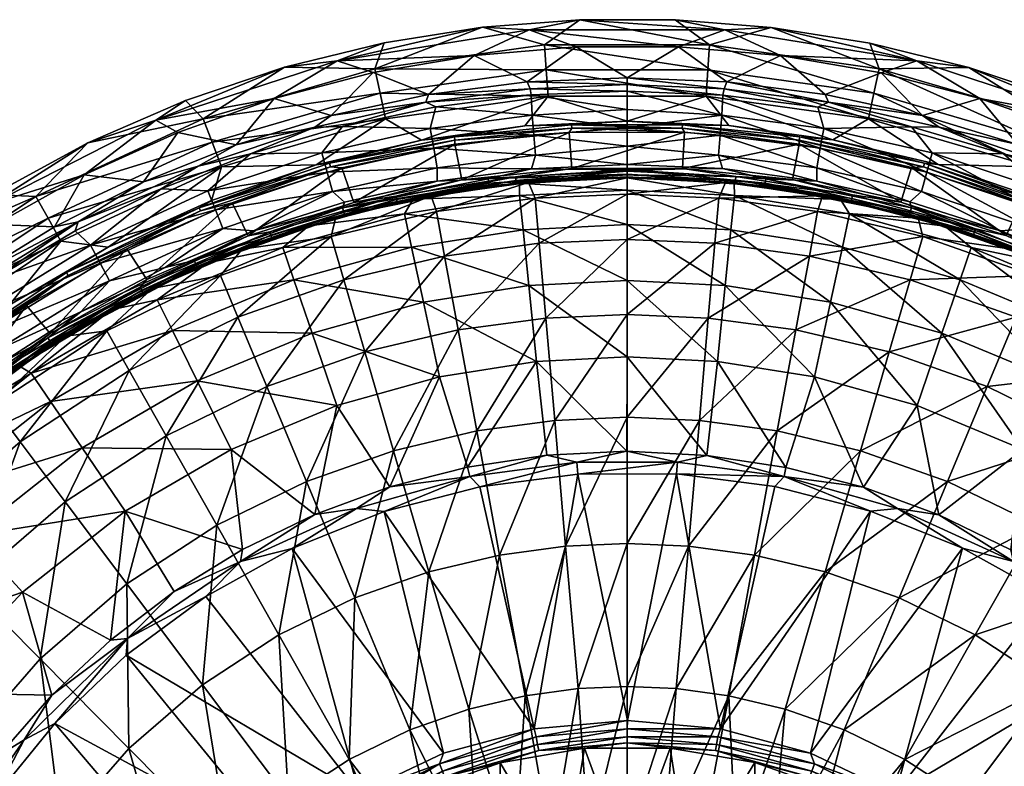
# Model space of a CAD drawing. Header units: inches. Extents: x -230 to 230, y -230 to 229.
# Tile 39 of 45: x -113 to 70, y 90 to 229. Entities that reach past the tile are written whole.
import ezdxf

# ---------------------------------------------------------------- set-up
doc = ezdxf.new("R2010")
doc.units = ezdxf.units.IN
doc.header["$MEASUREMENT"] = 0
doc.layers.add('Layer 1', color=7, linetype='Continuous')

# ---------------------------------------------------------------- blocks, each defined once
blk = doc.blocks.new('Matty tondo A-R')
mesh = blk.add_polyface()
corners = [(-18.23, 227.57, 298.41), (-9.5, 224.44, 300), (-28.5, 222.82, 300), (9.59, 224.43, 300), (-8.81, 229.47, 294.65), (-26.94, 228.08, 294.65), (18.23, 227.57, 298.41), (0, 202.48, 291.43), (-17.79, 201.68, 291.43), (-17.05, 204.2, 292.83), (-17.87, 215.44, 299.33), (0, 212.74, 297.36), (-17.67, 211.67, 297.17), (0, 216.16, 299.33), (0, 209.32, 295.38), (0, 205.9, 293.41), (-17.36, 207.94, 295), (0, 196.96, 255.36), (0, 188.51, 223.36), (-16.36, 187.79, 223.36), (-17.09, 196.22, 255.36), (0, 199.98, 287.17), (-18.34, 199.15, 287.17), (0, 200.16, 288.43), (-25.69, 198.5, 288.43), (-25.75, 199.01, 289.63), (0, 200.67, 289.63), (-25.85, 199.81, 290.66), (0, 201.47, 290.66), (-18.61, 217.86, 300), (0, 218.66, 300), (0, 217.37, 299.83), (-18.08, 216.61, 299.83), (-15.37, 224.77, 241.4), (15.37, 224.77, 241.4), (-15.05, 220.13, 199.32), (15.05, 220.13, 199.32), (14.72, 215.21, 169.03), (-14.72, 215.21, 169.03), (-19.07, 209.7, 151.17), (0, 210.57, 151.17), (-10.33, 209.89, 150.56), (10.33, 209.89, 150.56), (-10.3, 209.24, 150.14), (10.3, 209.24, 150.14), (-32.18, 207.66, 150.56), (-10.79, 208.47, 150), (10.69, 208.48, 150), (-32.08, 207.02, 150.14), (0, 197.71, 116.89), (0, 199.99, 148.02), (-20.04, 199.02, 148.02), (-20.01, 196.69, 116.89), (0, 191.31, 85.92), (-19.36, 190.33, 85.92), (0, 180.85, 55.94), (-10.27, 201.72, 150), (-30.78, 199.6, 150), (0.02, 201.26, 149.86), (-20.78, 200.18, 149.86), (10.34, 201.74, 150), (-20.71, 199.51, 149.42), (0.02, 200.58, 149.42), (-20.66, 199.07, 148.75), (0.02, 200.14, 148.75)]
mesh.append_faces([[corners[k] for k in face] for face in [(0, 1, 2), (0, 3, 1), (4, 0, 5), (6, 0, 4), (7, 8, 9), (10, 11, 12), (13, 11, 10), (12, 11, 14), (15, 16, 14), (16, 12, 14), (15, 9, 16), (9, 15, 7), (17, 18, 19), (17, 20, 21), (17, 19, 20), (20, 22, 21), (21, 22, 23), (22, 24, 23), (23, 24, 25), (23, 25, 26), (27, 26, 25), (27, 28, 26), (28, 8, 7), (28, 27, 8), (29, 30, 31), (32, 31, 13), (10, 32, 13), (32, 29, 31), (1, 30, 29), (1, 29, 2), (3, 30, 1), (5, 33, 4), (34, 4, 33), (33, 35, 36), (37, 35, 38), (38, 39, 40), (37, 38, 40), (40, 39, 41), (40, 41, 42), (41, 43, 44), (43, 41, 45), (46, 47, 43), (43, 48, 46), (49, 50, 51), (49, 51, 52), (52, 53, 49), (52, 54, 53), (53, 54, 55), (47, 46, 56), (57, 56, 46), (58, 56, 59), (60, 56, 58), (61, 58, 59), (62, 58, 61), (63, 51, 64), (61, 63, 62), (62, 63, 64), (50, 64, 51)]], dxfattribs={"color": 9})
mesh = blk.add_polyface()
corners = [(18.23, 227.57, 298.41), (9.59, 224.43, 300), (-18.23, 227.57, 298.41), (28.57, 222.81, 300), (54.01, 221.82, 298.41), (26.88, 228.02, 294.65), (8.97, 229.47, 294.65), (45.24, 225.11, 294.65), (-8.81, 229.47, 294.65), (53.04, 209.53, 299.33), (35.54, 213.19, 299.33), (37.52, 214.1, 299.83), (18.08, 216.61, 299.83), (18.61, 217.86, 300), (0, 218.66, 300), (0, 216.16, 299.33), (0, 217.37, 299.83), (17.86, 215.4, 299.33), (36.95, 215.52, 300), (17.36, 207.94, 295), (17.67, 211.67, 297.17), (36.02, 205.53, 295), (36.66, 209.22, 297.17), (0, 209.32, 295.38), (0, 212.74, 297.36), (0, 205.9, 293.41), (35.37, 201.83, 292.83), (17.05, 204.2, 292.83), (47.37, 219.59, 300), (15.37, 224.77, 241.4), (46.98, 220.34, 241.4), (44.98, 210.97, 169.03), (15.05, 220.13, 199.32), (14.72, 215.21, 169.03), (46.01, 215.79, 199.32), (-15.37, 224.77, 241.4), (38.38, 207.07, 151.17), (-15.05, 220.13, 199.32), (18.97, 209.75, 151.17), (0, 210.57, 151.17), (32.18, 207.66, 150.56), (55.43, 202.7, 150.56), (10.33, 209.89, 150.56), (32.06, 206.27, 150), (32.08, 207.02, 150.14), (10.3, 209.24, 150.14), (55.26, 202.07, 150.14), (53.02, 201.9, 150), (10.69, 208.48, 150), (-10.33, 209.89, 150.56), (-10.3, 209.24, 150.14), (10.34, 201.74, 150)]
mesh.append_faces([[corners[k] for k in face] for face in [(0, 1, 2), (0, 3, 1), (0, 4, 3), (5, 0, 6), (7, 4, 5), (4, 0, 5), (6, 0, 8), (9, 10, 11), (12, 11, 10), (13, 12, 14), (15, 16, 17), (12, 10, 17), (12, 16, 14), (18, 11, 13), (11, 12, 13), (12, 17, 16), (19, 20, 21), (22, 17, 10), (23, 20, 19), (22, 10, 9), (20, 15, 17), (17, 22, 20), (24, 15, 20), (24, 20, 23), (22, 21, 20), (23, 19, 25), (21, 26, 19), (19, 27, 25), (1, 13, 14), (18, 13, 3), (3, 13, 1), (28, 18, 3), (6, 29, 5), (5, 30, 7), (31, 32, 33), (8, 29, 6), (30, 5, 29), (34, 29, 32), (29, 34, 30), (35, 32, 29), (33, 36, 31), (32, 31, 34), (33, 32, 37), (33, 38, 36), (33, 39, 38), (36, 40, 41), (42, 38, 39), (40, 38, 42), (40, 36, 38), (43, 44, 45), (46, 40, 44), (44, 42, 45), (44, 43, 47), (48, 43, 45), (44, 40, 42), (45, 42, 49), (45, 50, 48), (51, 43, 48)]], dxfattribs={"color": 9})
mesh = blk.add_polyface()
corners = [(-65.73, 214.8, 300), (-54.01, 221.82, 298.41), (-47.29, 219.6, 300), (-28.5, 222.82, 300), (-45.26, 225.13, 294.65), (-26.94, 228.08, 294.65), (-63.84, 220.6, 294.65), (-36.66, 209.22, 297.17), (-56.87, 204.65, 297.17), (-53.05, 209.57, 299.33), (-70.18, 204.45, 299.33), (-36.02, 205.53, 295), (-35.37, 201.83, 292.83), (-55.87, 201.04, 295), (-54.86, 197.43, 292.83), (-76.71, 194.05, 295), (-52.68, 195.48, 291.43), (-35.35, 199.35, 291.43), (-69.62, 190.1, 291.43), (-55.15, 189.08, 255.36), (-36.49, 196.65, 287.17), (-35.52, 193.73, 255.36), (-52.78, 180.97, 223.36), (-54.32, 192.49, 287.17), (-71.73, 186.7, 287.17), (-53, 194.38, 290.66), (-25.75, 199.01, 289.63), (-52.78, 193.6, 289.63), (-52.65, 193.11, 288.43), (-25.69, 198.5, 288.43), (-80.35, 183.88, 289.63), (-80.68, 184.61, 290.66), (-58.2, 209.43, 299.83), (-37.52, 214.1, 299.83), (-35.6, 213.23, 299.33), (-55.12, 211.6, 300), (-36.98, 215.51, 300), (-72.86, 206.16, 300), (-78.96, 211.01, 241.4), (-46.98, 220.34, 241.4), (-46.01, 215.79, 199.32), (-77.33, 206.65, 199.32), (-44.98, 210.97, 169.03), (-57.9, 202.43, 151.17), (-38.28, 207.03, 151.17), (-75.6, 202.03, 169.03), (-55.43, 202.7, 150.56), (-32.18, 207.66, 150.56), (-55.26, 202.07, 150.14), (-32.08, 207.02, 150.14), (-79.71, 194.43, 150.56), (-53.13, 201.88, 150), (-32.09, 206.27, 150), (-73.56, 195.36, 150), (-41.48, 193.31, 116.89), (-39.87, 196.02, 148.02), (-59.28, 191.04, 148.02), (-64.15, 187.01, 116.89), (-40.14, 187.05, 85.92), (-50.94, 195.42, 150), (-70.58, 189.21, 150), (-66.57, 189.93, 149.86), (-43.08, 196.6, 149.86), (-66.35, 189.29, 149.42), (-42.93, 195.94, 149.42), (-42.84, 195.5, 148.75), (-66.2, 188.87, 148.75)]
mesh.append_faces([[corners[k] for k in face] for face in [(0, 1, 2), (2, 1, 3), (1, 4, 5), (1, 6, 4), (7, 8, 9), (8, 10, 9), (11, 12, 13), (11, 8, 7), (11, 13, 8), (12, 14, 13), (13, 14, 15), (16, 14, 17), (18, 14, 16), (19, 20, 21), (19, 21, 22), (23, 19, 24), (19, 23, 20), (25, 26, 27), (28, 20, 23), (23, 24, 28), (27, 29, 28), (28, 30, 27), (27, 31, 25), (25, 16, 17), (25, 18, 16), (10, 32, 9), (9, 32, 33), (9, 33, 34), (33, 35, 36), (32, 35, 33), (32, 37, 35), (2, 36, 35), (2, 35, 0), (6, 38, 39), (4, 6, 39), (38, 40, 39), (41, 42, 40), (42, 43, 44), (42, 45, 43), (43, 46, 44), (47, 44, 46), (48, 49, 46), (48, 46, 50), (48, 51, 52), (48, 53, 51), (54, 55, 56), (57, 54, 56), (57, 58, 54), (52, 51, 59), (60, 59, 51), (61, 62, 59), (60, 61, 59), (61, 63, 62), (64, 62, 63), (65, 64, 66), (63, 66, 64), (55, 65, 56), (65, 66, 56)]], dxfattribs={"color": 9})
mesh = blk.add_polyface()
corners = [(-54.01, 221.82, 298.41), (-18.23, 227.57, 298.41), (-28.5, 222.82, 300), (-26.94, 228.08, 294.65), (-36.66, 209.22, 297.17), (-53.05, 209.57, 299.33), (-35.6, 213.23, 299.33), (-36.02, 205.53, 295), (-17.36, 207.94, 295), (-17.05, 204.2, 292.83), (-17.87, 215.44, 299.33), (-17.67, 211.67, 297.17), (-17.79, 201.68, 291.43), (-35.37, 201.83, 292.83), (-35.35, 199.35, 291.43), (-54.86, 197.43, 292.83), (-52.78, 180.97, 223.36), (-35.52, 193.73, 255.36), (-33.99, 185.42, 223.36), (-17.09, 196.22, 255.36), (-16.36, 187.79, 223.36), (-18.34, 199.15, 287.17), (-36.49, 196.65, 287.17), (-25.85, 199.81, 290.66), (-52.65, 193.11, 288.43), (-25.69, 198.5, 288.43), (-52.78, 193.6, 289.63), (-25.75, 199.01, 289.63), (-53, 194.38, 290.66), (-18.08, 216.61, 299.83), (-37.52, 214.1, 299.83), (-36.98, 215.51, 300), (-18.61, 217.86, 300), (-47.29, 219.6, 300), (-46.98, 220.34, 241.4), (-15.37, 224.77, 241.4), (-45.26, 225.13, 294.65), (-14.72, 215.21, 169.03), (-46.01, 215.79, 199.32), (-44.98, 210.97, 169.03), (-15.05, 220.13, 199.32), (-38.28, 207.03, 151.17), (-19.07, 209.7, 151.17), (-10.33, 209.89, 150.56), (-32.18, 207.66, 150.56), (-32.08, 207.02, 150.14), (-10.3, 209.24, 150.14), (-32.09, 206.27, 150), (-55.26, 202.07, 150.14), (-55.43, 202.7, 150.56), (-10.79, 208.47, 150), (-39.87, 196.02, 148.02), (-20.01, 196.69, 116.89), (-20.04, 199.02, 148.02), (-41.48, 193.31, 116.89), (-19.36, 190.33, 85.92), (-40.14, 187.05, 85.92), (-30.78, 199.6, 150), (-50.94, 195.42, 150), (-43.08, 196.6, 149.86), (-20.78, 200.18, 149.86), (-10.27, 201.72, 150), (-42.93, 195.94, 149.42), (-20.71, 199.51, 149.42), (-20.66, 199.07, 148.75), (-42.84, 195.5, 148.75)]
mesh.append_faces([[corners[k] for k in face] for face in [(0, 1, 2), (1, 0, 3), (4, 5, 6), (7, 8, 9), (10, 11, 6), (12, 13, 9), (6, 11, 4), (8, 4, 11), (12, 14, 13), (14, 15, 13), (8, 7, 4), (9, 13, 7), (16, 17, 18), (18, 19, 20), (19, 18, 17), (21, 17, 22), (21, 19, 17), (12, 23, 14), (24, 25, 22), (21, 22, 25), (25, 26, 27), (28, 14, 23), (27, 28, 23), (29, 10, 30), (30, 31, 29), (31, 32, 29), (6, 30, 10), (2, 32, 31), (2, 31, 33), (34, 35, 3), (3, 36, 34), (37, 38, 39), (34, 38, 40), (34, 40, 35), (41, 37, 39), (38, 37, 40), (41, 42, 37), (43, 42, 44), (44, 42, 41), (44, 45, 46), (47, 45, 48), (45, 44, 49), (45, 47, 50), (51, 52, 53), (51, 54, 52), (54, 55, 52), (56, 55, 54), (57, 50, 47), (58, 57, 47), (58, 59, 57), (57, 59, 60), (60, 61, 57), (59, 62, 60), (63, 60, 62), (64, 63, 65), (62, 65, 63), (53, 64, 51), (64, 65, 51)]], dxfattribs={"color": 9})
mesh = blk.add_polyface()
corners = [(47.37, 219.59, 300), (28.57, 222.81, 300), (54.01, 221.82, 298.41), (65.77, 214.8, 300), (45.24, 225.11, 294.65), (63.7, 220.57, 294.65), (53.04, 209.53, 299.33), (58.2, 209.43, 299.83), (70.13, 204.45, 299.33), (37.52, 214.1, 299.83), (55.04, 211.62, 300), (72.8, 206.18, 300), (36.95, 215.52, 300), (54.24, 192.45, 287.17), (55.15, 189.08, 255.36), (35.52, 193.73, 255.36), (36.41, 196.61, 287.17), (71.62, 186.68, 287.17), (52.65, 193.11, 288.43), (80.15, 183.41, 288.43), (52.78, 193.6, 289.63), (25.75, 199.01, 289.63), (53, 194.38, 290.66), (80.35, 183.88, 289.63), (25.85, 199.81, 290.66), (52.73, 195.5, 291.43), (69.69, 190.12, 291.43), (35.4, 199.38, 291.43), (56.87, 204.65, 297.17), (36.66, 209.22, 297.17), (76.71, 194.05, 295), (55.87, 201.04, 295), (54.86, 197.43, 292.83), (36.02, 205.53, 295), (75.33, 190.56, 292.83), (35.37, 201.83, 292.83), (46.98, 220.34, 241.4), (78.96, 211.01, 241.4), (77.33, 206.65, 199.32), (46.01, 215.79, 199.32), (75.6, 202.03, 169.03), (44.98, 210.97, 169.03), (38.38, 207.07, 151.17), (57.97, 202.45, 151.17), (55.43, 202.7, 150.56), (79.71, 194.43, 150.56), (55.26, 202.07, 150.14), (79.47, 193.83, 150.14), (53.02, 201.9, 150), (32.08, 207.02, 150.14), (32.18, 207.66, 150.56), (73.5, 195.39, 150), (59.21, 190.98, 148.02), (41.48, 193.31, 116.89), (64.15, 187.01, 116.89), (62.07, 180.96, 85.92), (39.78, 195.96, 148.02), (40.14, 187.05, 85.92), (70.68, 189.26, 150), (51.01, 195.48, 150), (32.06, 206.27, 150), (64.95, 190.49, 149.86), (42.01, 196.83, 149.86), (41.87, 196.17, 149.42), (64.73, 189.85, 149.42), (64.58, 189.43, 148.75), (41.78, 195.73, 148.75)]
mesh.append_faces([[corners[k] for k in face] for face in [(0, 1, 2), (0, 2, 3), (4, 5, 2), (6, 7, 8), (6, 9, 7), (7, 10, 11), (12, 10, 9), (7, 9, 10), (13, 14, 15), (15, 16, 13), (17, 14, 13), (16, 18, 13), (17, 13, 18), (19, 18, 20), (18, 21, 20), (22, 23, 20), (24, 22, 20), (22, 25, 26), (25, 22, 27), (6, 8, 28), (29, 6, 28), (28, 30, 31), (32, 33, 31), (31, 29, 28), (31, 33, 29), (31, 34, 32), (25, 35, 32), (32, 35, 33), (25, 32, 26), (12, 0, 10), (3, 10, 0), (4, 36, 5), (5, 36, 37), (38, 36, 39), (40, 39, 41), (41, 42, 43), (40, 41, 43), (44, 45, 43), (44, 43, 42), (44, 46, 47), (48, 46, 49), (46, 44, 50), (46, 48, 51), (52, 53, 54), (53, 55, 54), (56, 53, 52), (53, 57, 55), (58, 48, 59), (59, 48, 60), (58, 59, 61), (59, 62, 61), (63, 61, 62), (63, 64, 61), (65, 64, 66), (63, 66, 64), (52, 66, 56), (52, 65, 66)]], dxfattribs={"color": 9})
mesh = blk.add_polyface()
corners = [(-87.81, 210.74, 298.41), (-63.84, 220.6, 294.65), (-54.01, 221.82, 298.41), (-101.15, 200.58, 300), (-83.69, 208.46, 300), (-65.73, 214.8, 300), (-82.25, 214.39, 294.65), (-100.5, 206.49, 294.65), (-78.09, 197.54, 297.17), (-86.83, 197.96, 299.33), (-70.18, 204.45, 299.33), (-56.87, 204.65, 297.17), (-99.96, 187.42, 297.17), (-76.71, 194.05, 295), (-54.86, 197.43, 292.83), (-75.33, 190.56, 292.83), (-55.87, 201.04, 295), (-98.19, 184.11, 295), (-69.62, 190.1, 291.43), (-86.05, 183.25, 291.43), (-71.73, 186.7, 287.17), (-80.15, 183.41, 288.43), (-52.65, 193.11, 288.43), (-80.35, 183.88, 289.63), (-80.68, 184.61, 290.66), (-52.78, 193.6, 289.63), (-53, 194.38, 290.66), (-102.29, 191.79, 299.83), (-79.91, 202.15, 299.83), (-58.2, 209.43, 299.83), (-90.12, 199.22, 300), (-72.86, 206.16, 300), (-55.12, 211.6, 300), (-78.96, 211.01, 241.4), (-77.33, 206.65, 199.32), (-46.01, 215.79, 199.32), (-96.69, 187.05, 151.17), (-75.6, 202.03, 169.03), (-105.49, 188.16, 169.03), (-110.18, 196.52, 241.4), (-44.98, 210.97, 169.03), (-107.9, 192.46, 199.32), (-77.43, 195.77, 151.17), (-57.9, 202.43, 151.17), (-79.47, 193.83, 150.14), (-55.26, 202.07, 150.14), (-79.71, 194.43, 150.56), (-104.45, 182.34, 150.56), (-55.43, 202.7, 150.56), (-73.56, 195.36, 150), (-93.23, 186.77, 150), (-104.12, 181.78, 150.14), (-64.15, 187.01, 116.89), (-59.28, 191.04, 148.02), (-78.1, 184.15, 148.02), (-89.51, 181.03, 150), (-70.58, 189.21, 150), (-53.13, 201.88, 150), (-90.75, 179.64, 149.86), (-66.57, 189.93, 149.86), (-66.35, 189.29, 149.42), (-90.44, 179.04, 149.42), (-66.2, 188.87, 148.75)]
mesh.append_faces([[corners[k] for k in face] for face in [(0, 1, 2), (3, 0, 4), (5, 0, 2), (0, 5, 4), (0, 6, 1), (0, 7, 6), (8, 9, 10), (8, 10, 11), (8, 12, 9), (13, 14, 15), (8, 16, 13), (17, 12, 13), (8, 13, 12), (11, 16, 8), (13, 15, 17), (18, 15, 14), (19, 15, 18), (20, 21, 22), (23, 22, 21), (24, 25, 23), (24, 19, 18), (26, 24, 18), (9, 27, 28), (28, 10, 9), (10, 28, 29), (28, 30, 31), (29, 28, 31), (28, 27, 30), (31, 5, 32), (4, 31, 30), (4, 30, 3), (5, 31, 4), (33, 6, 7), (6, 33, 1), (33, 34, 35), (36, 37, 38), (34, 33, 39), (40, 34, 37), (37, 34, 41), (37, 42, 43), (42, 37, 36), (44, 45, 46), (36, 46, 42), (36, 47, 46), (46, 43, 42), (43, 46, 48), (44, 46, 47), (44, 49, 45), (44, 50, 49), (44, 51, 50), (52, 53, 54), (49, 50, 55), (56, 57, 49), (49, 55, 56), (58, 59, 56), (60, 59, 61), (53, 62, 54)]], dxfattribs={"color": 9})
mesh = blk.add_polyface()
corners = [(65.77, 214.8, 300), (54.01, 221.82, 298.41), (87.81, 210.74, 298.41), (83.81, 208.41, 300), (101.16, 200.57, 300), (82.22, 214.4, 294.65), (100.35, 206.5, 294.65), (63.7, 220.57, 294.65), (79.91, 202.15, 299.83), (102.29, 191.79, 299.83), (86.78, 197.97, 299.33), (70.13, 204.45, 299.33), (58.2, 209.43, 299.83), (72.8, 206.18, 300), (90.02, 199.26, 300), (71.62, 186.68, 287.17), (75.75, 181.81, 255.36), (55.15, 189.08, 255.36), (80.15, 183.41, 288.43), (52.65, 193.11, 288.43), (52.78, 193.6, 289.63), (80.35, 183.88, 289.63), (53, 194.38, 290.66), (80.68, 184.61, 290.66), (69.69, 190.12, 291.43), (86.09, 183.3, 291.43), (99.96, 187.42, 297.17), (78.09, 197.54, 297.17), (56.87, 204.65, 297.17), (98.19, 184.11, 295), (76.71, 194.05, 295), (96.43, 180.8, 292.83), (75.33, 190.56, 292.83), (55.87, 201.04, 295), (54.86, 197.43, 292.83), (55.04, 211.62, 300), (78.96, 211.01, 241.4), (75.6, 202.03, 169.03), (105.49, 188.16, 169.03), (77.33, 206.65, 199.32), (107.9, 192.46, 199.32), (46.98, 220.34, 241.4), (96.76, 187.03, 151.17), (46.01, 215.79, 199.32), (77.59, 195.78, 151.17), (57.97, 202.45, 151.17), (79.71, 194.43, 150.56), (104.45, 182.34, 150.56), (104.12, 181.78, 150.14), (79.47, 193.83, 150.14), (55.43, 202.7, 150.56), (73.5, 195.39, 150), (93.15, 186.81, 150), (55.26, 202.07, 150.14), (64.15, 187.01, 116.89), (78.02, 184.1, 148.02), (59.21, 190.98, 148.02), (70.68, 189.26, 150), (89.6, 181.06, 150), (53.02, 201.9, 150), (64.95, 190.49, 149.86), (88.65, 180.69, 149.86), (64.73, 189.85, 149.42), (64.58, 189.43, 148.75), (88.35, 180.08, 149.42)]
mesh.append_faces([[corners[k] for k in face] for face in [(0, 1, 2), (2, 3, 0), (4, 3, 2), (2, 5, 6), (5, 2, 7), (2, 1, 7), (8, 9, 10), (10, 11, 8), (12, 8, 11), (8, 13, 14), (9, 8, 14), (8, 12, 13), (15, 16, 17), (18, 15, 19), (18, 20, 21), (21, 22, 23), (23, 24, 25), (23, 22, 24), (26, 27, 10), (11, 27, 28), (27, 11, 10), (27, 29, 30), (26, 29, 27), (27, 30, 28), (30, 31, 32), (29, 31, 30), (30, 32, 33), (24, 32, 25), (34, 32, 24), (13, 35, 0), (14, 13, 3), (3, 13, 0), (4, 14, 3), (5, 7, 36), (6, 5, 36), (37, 38, 39), (40, 36, 39), (41, 39, 36), (37, 42, 38), (37, 39, 43), (37, 44, 42), (37, 45, 44), (44, 45, 46), (42, 46, 47), (44, 46, 42), (48, 46, 49), (49, 46, 50), (49, 51, 52), (48, 49, 52), (49, 53, 51), (54, 55, 56), (51, 57, 58), (57, 51, 59), (58, 52, 51), (57, 60, 61), (60, 62, 61), (62, 63, 64), (55, 63, 56)]], dxfattribs={"color": 9})
mesh = blk.add_polyface()
corners = [(-101.15, 200.58, 300), (-118.55, 195.1, 298.41), (-87.81, 210.74, 298.41), (-133.56, 180.62, 300), (-117.75, 191.31, 300), (-118.18, 196.88, 294.65), (-100.5, 206.49, 294.65), (-135.14, 185.66, 294.65), (-99.96, 187.42, 297.17), (-121.99, 173.89, 297.17), (-118.23, 180.98, 299.33), (-132.77, 170.6, 299.33), (-102.86, 190.14, 299.33), (-86.83, 197.96, 299.33), (-119.84, 170.82, 295), (-98.19, 184.11, 295), (-96.43, 180.8, 292.83), (-117.68, 167.75, 292.83), (-101.77, 175.01, 291.43), (-86.05, 183.25, 291.43), (-88.49, 179.37, 287.17), (-96.95, 171.45, 255.36), (-104.55, 170.49, 287.17), (-107.21, 169.03, 288.43), (-80.15, 183.41, 288.43), (-107.48, 169.46, 289.63), (-107.91, 170.14, 290.66), (-80.35, 183.88, 289.63), (-80.68, 184.61, 290.66), (-102.29, 191.79, 299.83), (-124.83, 177.94, 299.83), (-122.46, 181.15, 300), (-106.69, 190.86, 300), (-90.12, 199.22, 300), (-137.4, 170.1, 300), (-110.18, 196.52, 241.4), (-139.41, 176.99, 241.4), (-107.9, 192.46, 199.32), (-136.53, 173.33, 199.32), (-78.96, 211.01, 241.4), (-77.33, 206.65, 199.32), (-75.6, 202.03, 169.03), (-105.49, 188.16, 169.03), (-133.48, 169.46, 169.03), (-115.15, 176.26, 151.17), (-96.69, 187.05, 151.17), (-128.85, 166, 150.56), (-104.45, 182.34, 150.56), (-104.12, 181.78, 150.14), (-79.47, 193.83, 150.14), (-111.92, 176.21, 150), (-93.23, 186.77, 150), (-128.45, 165.49, 150.14), (-111.02, 163.6, 116.89), (-87.55, 177.27, 116.89), (-96.15, 175.4, 148.02), (-89.51, 181.03, 150), (-107.51, 170.95, 150), (-90.24, 178.64, 148.75), (-90.44, 179.04, 149.42), (-114.25, 164.32, 148.75), (-90.75, 179.64, 149.86), (-114.51, 164.69, 149.42)]
mesh.append_faces([[corners[k] for k in face] for face in [(0, 1, 2), (3, 1, 4), (1, 0, 4), (1, 5, 6), (2, 1, 6), (5, 1, 7), (8, 9, 10), (11, 10, 9), (12, 13, 8), (12, 8, 10), (14, 9, 15), (15, 9, 8), (14, 16, 17), (15, 16, 14), (18, 16, 19), (17, 16, 18), (20, 21, 22), (23, 20, 22), (24, 23, 25), (26, 27, 25), (28, 26, 18), (12, 29, 13), (29, 10, 30), (30, 31, 29), (29, 12, 10), (32, 33, 29), (32, 29, 31), (31, 30, 34), (30, 10, 11), (33, 32, 0), (31, 4, 32), (4, 31, 3), (0, 32, 4), (35, 6, 5), (35, 7, 36), (37, 36, 38), (6, 35, 39), (35, 5, 7), (40, 35, 37), (36, 37, 35), (41, 37, 42), (42, 38, 43), (38, 42, 37), (42, 44, 45), (42, 43, 44), (44, 46, 47), (45, 44, 47), (47, 48, 49), (48, 47, 46), (48, 50, 51), (48, 52, 50), (53, 54, 55), (56, 51, 57), (57, 51, 50), (58, 59, 60), (57, 61, 56), (62, 59, 61), (58, 60, 55)]], dxfattribs={"color": 9})
mesh = blk.add_polyface()
corners = [(0, 199.98, 287.17), (18.33, 199.12, 287.17), (0, 196.96, 255.36), (36.41, 196.61, 287.17), (17.09, 196.22, 255.36), (35.52, 193.73, 255.36), (16.36, 187.79, 223.36), (0, 188.51, 223.36), (55.15, 189.08, 255.36), (33.99, 185.42, 223.36), (17.79, 201.72, 291.43), (35.4, 199.38, 291.43), (25.85, 199.81, 290.66), (52.65, 193.11, 288.43), (25.69, 198.5, 288.43), (0, 200.16, 288.43), (25.75, 199.01, 289.63), (0, 200.67, 289.63), (52.78, 193.6, 289.63), (0, 201.47, 290.66), (53, 194.38, 290.66), (0, 202.48, 291.43), (17.36, 207.94, 295), (35.37, 201.83, 292.83), (17.05, 204.2, 292.83), (0, 205.9, 293.41), (52.73, 195.5, 291.43), (20.01, 196.69, 116.89), (19.98, 198.97, 148.02), (0, 199.99, 148.02), (41.48, 193.31, 116.89), (39.78, 195.96, 148.02), (0, 197.71, 116.89), (18.3, 179.92, 55.94), (19.36, 190.33, 85.92), (0, 191.31, 85.92), (40.14, 187.05, 85.92), (32.06, 206.27, 150), (30.83, 199.66, 150), (51.01, 195.48, 150), (-10.27, 201.72, 150), (10.34, 201.74, 150), (10.69, 208.48, 150), (20.3, 200.23, 149.86), (42.01, 196.83, 149.86), (0.02, 201.26, 149.86), (0.02, 200.58, 149.42), (20.23, 199.56, 149.42), (20.18, 199.12, 148.75), (41.78, 195.73, 148.75), (41.87, 196.17, 149.42), (0.02, 200.14, 148.75)]
mesh.append_faces([[corners[k] for k in face] for face in [(0, 1, 2), (1, 3, 4), (4, 3, 5), (4, 5, 6), (2, 4, 7), (5, 8, 9), (4, 6, 7), (1, 4, 2), (5, 9, 6), (10, 11, 12), (13, 3, 14), (1, 15, 14), (3, 1, 14), (15, 1, 0), (13, 14, 16), (14, 15, 17), (14, 17, 16), (12, 18, 16), (19, 16, 17), (16, 19, 12), (20, 12, 11), (19, 21, 10), (12, 19, 10), (22, 23, 24), (25, 24, 21), (23, 11, 24), (11, 23, 26), (11, 10, 24), (24, 10, 21), (27, 28, 29), (27, 30, 31), (31, 28, 27), (32, 27, 29), (33, 34, 35), (27, 36, 30), (32, 34, 27), (27, 34, 36), (32, 35, 34), (37, 38, 39), (40, 41, 42), (41, 38, 37), (43, 38, 41), (38, 44, 39), (43, 44, 38), (45, 43, 41), (43, 45, 46), (44, 43, 47), (48, 49, 50), (47, 43, 46), (50, 44, 47), (51, 29, 48), (49, 48, 31), (51, 48, 47), (29, 28, 48), (46, 51, 47), (48, 28, 31), (47, 48, 50)]], dxfattribs={"color": 9})
mesh = blk.add_polyface()
corners = [(11.44, 131.35, 140.1), (0, 131.84, 140.1), (13.48, 154.76, 164.41), (15.15, 173.85, 192.57), (16.36, 187.79, 223.36), (33.99, 185.42, 223.36), (0, 155.35, 164.41), (0, 105.18, 120.49), (36.92, 126.57, 140.1), (50.71, 121.7, 140.1), (29.45, 100.97, 120.49), (0, 174.51, 192.57), (0, 188.51, 223.36), (9.13, 104.79, 120.49), (23.78, 129.68, 140.1), (59.75, 143.4, 164.41), (43.5, 149.13, 164.41), (18.97, 103.46, 120.49), (28.01, 152.8, 164.41), (31.47, 171.65, 192.57), (48.86, 167.53, 192.57), (52.78, 180.97, 223.36), (55.15, 189.08, 255.36), (62.5, 130.98), (45.4, 137.84), (34.21, 92.73), (9.23, 144.81), (17.45, 97.27), (27.55, 142.48), (29.3, 144.32, 0.51), (9.38, 146.97, 0.51), (14.89, 148.25, 1.92), (-9.19, 144.78), (50.42, 138.37, 0.51), (-0.05, 149.03, 1.92), (29.62, 146.01, 1.92), (44.08, 142.3, 1.92), (58.11, 137.16, 1.92), (37.94, 176.82, 55.94), (40.14, 187.05, 85.92), (19.36, 190.33, 85.92), (58.68, 171.06, 55.94), (18.3, 179.92, 55.94), (0, 191.31, 85.92), (0, 180.85, 55.94), (34.95, 162.89, 27.71), (54.05, 157.58, 27.71), (16.86, 165.74, 27.71), (0, 166.6, 27.71)]
mesh.append_faces([[corners[k] for k in face] for face in [(0, 1, 2), (3, 4, 5), (6, 3, 2), (0, 7, 1), (6, 2, 1), (8, 9, 10), (11, 12, 4), (13, 0, 14), (15, 8, 16), (8, 17, 14), (14, 0, 18), (8, 14, 16), (8, 15, 9), (18, 0, 2), (3, 6, 11), (16, 14, 18), (18, 2, 19), (16, 18, 20), (19, 2, 3), (20, 19, 21), (20, 18, 19), (5, 21, 19), (4, 3, 11), (5, 22, 21), (5, 19, 3), (23, 24, 25), (26, 27, 28), (24, 28, 27), (24, 29, 28), (30, 26, 29), (29, 31, 30), (32, 26, 30), (29, 24, 33), (26, 28, 29), (23, 33, 24), (30, 31, 34), (29, 35, 31), (29, 36, 35), (33, 37, 36), (29, 33, 36), (38, 39, 40), (39, 38, 41), (40, 42, 38), (43, 44, 42), (38, 45, 46), (46, 41, 38), (42, 47, 45), (45, 38, 42), (31, 47, 48), (47, 42, 44), (47, 44, 48), (46, 36, 37), (45, 35, 36), (46, 45, 36), (47, 31, 35), (45, 47, 35), (48, 34, 31)]], dxfattribs={"color": 9})
mesh = blk.add_polyface()
corners = [(-98.19, 184.11, 295), (-75.33, 190.56, 292.83), (-96.43, 180.8, 292.83), (-86.05, 183.25, 291.43), (-67.12, 161.09, 192.57), (-85.9, 151.9, 192.57), (-72.5, 174.01, 223.36), (-76.47, 135.22, 164.41), (-79.11, 105.48, 140.1), (-93.21, 124.28, 164.41), (-59.75, 143.4, 164.41), (-64.9, 114.77, 140.1), (-50.71, 121.7, 140.1), (-48.86, 167.53, 192.57), (-92.79, 164.09, 223.36), (-52.78, 180.97, 223.36), (-75.75, 181.81, 255.36), (-96.95, 171.45, 255.36), (-55.15, 189.08, 255.36), (-71.73, 186.7, 287.17), (-88.49, 179.37, 287.17), (-80.15, 183.41, 288.43), (-107.21, 169.03, 288.43), (-107.48, 169.46, 289.63), (-80.35, 183.88, 289.63), (-107.91, 170.14, 290.66), (-80.68, 184.61, 290.66), (-101.77, 175.01, 291.43), (-93.08, 114.12, 0.51), (-78.49, 121.94), (-72.02, 128.46, 0.51), (-84.37, 122.88, 1.92), (-50.42, 138.37, 0.51), (-62.4, 130.91), (-71.67, 130.7, 1.92), (-58.2, 137.24, 1.92), (-87.55, 177.27, 116.89), (-64.15, 187.01, 116.89), (-78.1, 184.15, 148.02), (-96.15, 175.4, 148.02), (-62.07, 180.96, 85.92), (-40.14, 187.05, 85.92), (-84.71, 171.53, 85.92), (-58.68, 171.06, 55.94), (-80.08, 162.15, 55.94), (-107.43, 158.3, 85.92), (-37.94, 176.82, 55.94), (-73.77, 149.37, 27.71), (-54.05, 157.58, 27.71), (-101.55, 149.64, 55.94), (-93.55, 137.85, 27.71), (-96.26, 113.8, 1.92), (-90.75, 179.64, 149.86), (-70.58, 189.21, 150), (-89.51, 181.03, 150), (-90.44, 179.04, 149.42), (-66.57, 189.93, 149.86), (-66.2, 188.87, 148.75), (-66.35, 189.29, 149.42), (-90.24, 178.64, 148.75)]
mesh.append_faces([[corners[k] for k in face] for face in [(0, 1, 2), (3, 2, 1), (4, 5, 6), (7, 8, 9), (10, 11, 7), (8, 7, 11), (12, 11, 10), (4, 7, 5), (4, 13, 10), (7, 9, 5), (7, 4, 10), (6, 5, 14), (13, 4, 15), (15, 4, 6), (14, 16, 6), (17, 16, 14), (6, 18, 15), (18, 6, 16), (19, 16, 20), (16, 17, 20), (18, 16, 19), (20, 21, 19), (22, 21, 20), (21, 23, 24), (25, 26, 24), (3, 26, 27), (28, 29, 30), (30, 31, 28), (32, 30, 33), (30, 34, 31), (34, 30, 35), (30, 29, 33), (30, 32, 35), (36, 37, 38), (38, 39, 36), (36, 40, 37), (37, 40, 41), (36, 42, 40), (43, 40, 42), (44, 42, 45), (43, 46, 40), (42, 44, 43), (44, 47, 48), (48, 43, 44), (49, 50, 47), (49, 47, 44), (47, 34, 35), (48, 47, 35), (50, 31, 34), (47, 50, 34), (31, 50, 51), (52, 53, 54), (52, 55, 56), (57, 58, 59), (55, 59, 58), (38, 59, 39), (57, 59, 38)]], dxfattribs={"color": 9})
mesh = blk.add_polyface()
corners = [(-52.78, 180.97, 223.36), (-33.99, 185.42, 223.36), (-48.86, 167.53, 192.57), (-28.01, 152.8, 164.41), (-15.15, 173.85, 192.57), (-13.48, 154.76, 164.41), (-36.92, 126.57, 140.1), (-43.5, 149.13, 164.41), (-16.36, 187.79, 223.36), (-31.47, 171.65, 192.57), (-23.78, 129.68, 140.1), (-29.45, 100.97, 120.49), (-11.44, 131.35, 140.1), (-18.97, 103.46, 120.49), (-59.75, 143.4, 164.41), (-50.71, 121.7, 140.1), (0, 131.84, 140.1), (-9.13, 104.79, 120.49), (0, 155.35, 164.41), (0, 174.51, 192.57), (0, 188.51, 223.36), (0.09, 98.83), (9.23, 144.81), (-9.19, 144.78), (-34.19, 92.73), (-45.28, 137.78), (-62.4, 130.91), (-27.44, 142.42), (-17.33, 97.3), (-29.3, 144.32, 0.51), (-9.38, 146.97, 0.51), (-50.42, 138.37, 0.51), (-44.2, 142.36, 1.92), (-58.2, 137.24, 1.92), (-0.05, 149.03, 1.92), (-14.94, 148.3, 1.92), (9.38, 146.97, 0.51), (-29.72, 146.07, 1.92), (-19.36, 190.33, 85.92), (-40.14, 187.05, 85.92), (-18.3, 179.92, 55.94), (-16.86, 165.74, 27.71), (-37.94, 176.82, 55.94), (-34.95, 162.89, 27.71), (-62.07, 180.96, 85.92), (0, 180.85, 55.94), (0, 166.6, 27.71), (-58.68, 171.06, 55.94), (-54.05, 157.58, 27.71)]
mesh.append_faces([[corners[k] for k in face] for face in [(0, 1, 2), (3, 4, 5), (6, 7, 3), (8, 4, 9), (10, 11, 6), (12, 13, 10), (14, 7, 15), (10, 5, 12), (15, 7, 6), (16, 17, 12), (3, 5, 10), (16, 12, 18), (2, 9, 7), (14, 2, 7), (18, 12, 5), (3, 10, 6), (9, 4, 3), (18, 5, 19), (2, 1, 9), (19, 4, 20), (9, 3, 7), (8, 9, 1), (5, 4, 19), (4, 8, 20), (21, 22, 23), (24, 25, 26), (27, 28, 23), (25, 28, 27), (29, 27, 30), (25, 31, 26), (31, 25, 29), (32, 33, 31), (29, 25, 27), (30, 34, 35), (30, 23, 36), (23, 30, 27), (37, 32, 29), (31, 29, 32), (37, 29, 35), (29, 30, 35), (30, 36, 34), (38, 39, 40), (41, 42, 43), (42, 39, 44), (38, 40, 45), (42, 40, 39), (34, 46, 41), (41, 43, 37), (41, 46, 40), (47, 48, 43), (43, 42, 47), (35, 34, 41), (46, 45, 40), (35, 41, 37), (41, 40, 42), (43, 32, 37), (48, 32, 43), (48, 33, 32)]], dxfattribs={"color": 9})
mesh = blk.add_polyface()
corners = [(59.75, 143.4, 164.41), (67.12, 161.09, 192.57), (85.9, 151.9, 192.57), (76.47, 135.22, 164.41), (50.71, 121.7, 140.1), (93.21, 124.28, 164.41), (64.9, 114.77, 140.1), (79.11, 105.48, 140.1), (48.86, 167.53, 192.57), (43.5, 149.13, 164.41), (104.71, 139.61, 192.57), (72.5, 174.01, 223.36), (52.78, 180.97, 223.36), (92.79, 164.09, 223.36), (75.75, 181.81, 255.36), (55.15, 189.08, 255.36), (96.95, 171.45, 255.36), (88.44, 179.33, 287.17), (71.62, 186.68, 287.17), (80.15, 183.41, 288.43), (107.21, 169.03, 288.43), (107.91, 170.14, 290.66), (80.68, 184.61, 290.66), (86.09, 183.3, 291.43), (80.35, 183.88, 289.63), (107.48, 169.46, 289.63), (75.33, 190.56, 292.83), (96.43, 180.8, 292.83), (78.6, 122), (93.45, 111.02), (93.08, 114.12, 0.51), (58.11, 137.16, 1.92), (50.42, 138.37, 0.51), (72.02, 128.46, 0.51), (96.12, 113.8, 1.92), (84.28, 122.83, 1.92), (62.5, 130.98), (71.53, 130.66, 1.92), (96.05, 175.37, 148.02), (78.02, 184.1, 148.02), (87.55, 177.27, 116.89), (64.15, 187.01, 116.89), (84.71, 171.53, 85.92), (107.43, 158.3, 85.92), (62.07, 180.96, 85.92), (80.08, 162.15, 55.94), (58.68, 171.06, 55.94), (40.14, 187.05, 85.92), (101.55, 149.64, 55.94), (73.77, 149.37, 27.71), (93.55, 137.85, 27.71), (54.05, 157.58, 27.71), (70.68, 189.26, 150), (88.65, 180.69, 149.86), (89.6, 181.06, 150), (88.35, 180.08, 149.42), (64.73, 189.85, 149.42), (88.15, 179.68, 148.75), (64.58, 189.43, 148.75)]
mesh.append_faces([[corners[k] for k in face] for face in [(0, 1, 2), (3, 4, 0), (3, 5, 6), (6, 4, 3), (6, 5, 7), (8, 1, 9), (2, 10, 3), (0, 9, 1), (3, 0, 2), (5, 3, 10), (1, 8, 11), (12, 11, 8), (2, 1, 13), (13, 1, 11), (12, 14, 11), (15, 14, 12), (11, 16, 13), (14, 16, 11), (17, 14, 18), (16, 14, 17), (17, 18, 19), (17, 19, 20), (21, 22, 23), (20, 19, 24), (22, 25, 24), (23, 26, 27), (28, 29, 30), (31, 32, 33), (34, 35, 30), (36, 33, 32), (33, 28, 30), (33, 37, 31), (37, 33, 35), (33, 36, 28), (33, 30, 35), (38, 39, 40), (39, 41, 40), (41, 42, 40), (40, 42, 43), (41, 44, 42), (45, 42, 44), (46, 44, 47), (45, 48, 42), (44, 46, 45), (45, 49, 50), (50, 48, 45), (46, 51, 49), (49, 45, 46), (50, 35, 34), (50, 37, 35), (49, 37, 50), (49, 31, 37), (49, 51, 31), (52, 53, 54), (55, 53, 56), (57, 55, 58), (38, 57, 39), (57, 58, 39)]], dxfattribs={"color": 9})
mesh = blk.add_polyface()
corners = [(-119.84, 170.82, 295), (-143.51, 156.6, 297.17), (-121.99, 173.89, 297.17), (-117.68, 167.75, 292.83), (-130.8, 154.54, 291.43), (-138.44, 151.07, 292.83), (-140.97, 153.84, 295), (-116.76, 165.4, 291.43), (-101.77, 175.01, 291.43), (-96.95, 171.45, 255.36), (-118.18, 157.57, 255.36), (-104.55, 170.49, 287.17), (-104.71, 139.61, 192.57), (-85.9, 151.9, 192.57), (-93.21, 124.28, 164.41), (-122.88, 123.91, 192.57), (-113.1, 150.8, 223.36), (-132.73, 133.85, 223.36), (-92.79, 164.09, 223.36), (-138.69, 139.85, 255.36), (-119.72, 160.2, 287.17), (-133.86, 148.58, 287.17), (-133, 150.26, 289.63), (-133.53, 150.86, 290.66), (-107.48, 169.46, 289.63), (-132.66, 149.88, 288.43), (-107.21, 169.03, 288.43), (-107.91, 170.14, 290.66), (-133.48, 169.46, 169.03), (-132.66, 163.51, 151.17), (-115.15, 176.26, 151.17), (-128.85, 166, 150.56), (-104.12, 181.78, 150.14), (-128.45, 165.49, 150.14), (-129.37, 163.83, 150), (-111.92, 176.21, 150), (-107.43, 158.3, 85.92), (-129.35, 140.95, 85.92), (-101.55, 149.64, 55.94), (-113.23, 164.89, 148.02), (-129.14, 152.75, 148.02), (-111.02, 163.6, 116.89), (-96.15, 175.4, 148.02), (-133.68, 145.67, 116.89), (-84.71, 171.53, 85.92), (-87.55, 177.27, 116.89), (-80.08, 162.15, 55.94), (-122.28, 133.24, 55.94), (-112.64, 122.74, 27.71), (-93.55, 137.85, 27.71), (-124.34, 159.12, 150), (-107.51, 170.95, 150), (-90.75, 179.64, 149.86), (-114.89, 165.24, 149.86), (-138.06, 146.44, 149.86), (-137.6, 145.95, 149.42), (-114.51, 164.69, 149.42), (-114.25, 164.32, 148.75), (-137.29, 145.62, 148.75), (-90.44, 179.04, 149.42)]
mesh.append_faces([[corners[k] for k in face] for face in [(0, 1, 2), (3, 4, 5), (0, 3, 6), (7, 3, 8), (3, 7, 4), (9, 10, 11), (12, 13, 14), (12, 15, 16), (16, 15, 17), (13, 12, 18), (18, 12, 16), (17, 10, 16), (10, 17, 19), (16, 9, 18), (10, 9, 16), (20, 10, 21), (10, 20, 11), (22, 23, 24), (20, 25, 26), (26, 11, 20), (21, 25, 20), (8, 27, 7), (22, 26, 25), (26, 22, 24), (7, 27, 23), (24, 23, 27), (23, 4, 7), (28, 29, 30), (29, 31, 30), (32, 31, 33), (33, 34, 35), (36, 37, 38), (39, 40, 41), (39, 41, 42), (41, 40, 43), (44, 45, 41), (43, 36, 41), (41, 36, 44), (43, 37, 36), (38, 46, 36), (37, 47, 38), (47, 48, 49), (49, 38, 47), (35, 50, 51), (50, 35, 34), (52, 51, 53), (53, 51, 50), (53, 50, 54), (54, 55, 53), (53, 56, 52), (56, 53, 55), (57, 56, 58), (55, 58, 56), (57, 59, 56), (39, 57, 40), (57, 58, 40), (39, 42, 57)]], dxfattribs={"color": 9})
mesh = blk.add_polyface()
corners = [(-29.45, 100.97, 120.49), (-27.62, 71.48, 106.01), (-40.45, 97.09, 120.49), (0, 105.18, 120.49), (0, 76.69, 106.01), (-7.11, 76.34, 106.01), (-18.97, 103.46, 120.49), (-20.92, 73.73, 106.01), (-9.13, 104.79, 120.49), (-14.08, 75.35, 106.01), (-34.11, 68.62, 106.01), (-11.44, 131.35, 140.1), (-36.92, 126.57, 140.1), (0, 131.84, 140.1), (-23.78, 129.68, 140.1), (-18.57, 58.92, 101.52), (-29.07, 54.51, 101.52), (-40.27, 65.19, 106.01), (-8.78, 61.15, 101.52), (0, 61.78, 101.52), (0, 46.28, 100), (-17.45, 64.72, 90), (-0.09, 67.04, 90), (-15.77, 68.3, 88.97), (0, 70.09, 88.97), (-32.22, 62.25, 88.97), (-33.6, 58.01, 90), (-11.74, 70.9, 86.29), (0, 71.88, 86.29), (-23.75, 67.76, 86.29), (-35.99, 62.18, 86.29), (-11.48, 43.16, 90), (-38.7, 85.62, 3.71), (-7.95, 93.66, 3.71), (-23.65, 90.94, 3.71), (8.01, 93.69, 3.71), (-34, 88.34, 2.26), (-16.46, 93.21, 2.26), (0, 94.65, 2.26), (-17.33, 97.3), (-34.94, 90.78, 0.25), (-16.92, 95.79, 0.25), (-16.66, 94.33, 1.03), (-34.41, 89.4, 1.03), (0, 95.79, 1.03), (0, 97.27, 0.25), (-34.19, 92.73), (0.09, 98.83), (-45.28, 137.78), (-9.19, 144.78)]
mesh.append_faces([[corners[k] for k in face] for face in [(0, 1, 2), (3, 4, 5), (0, 6, 7), (8, 5, 9), (7, 1, 0), (8, 9, 6), (10, 2, 1), (8, 6, 11), (2, 12, 0), (3, 8, 13), (6, 9, 7), (5, 8, 3), (14, 6, 0), (10, 15, 16), (16, 17, 10), (1, 15, 10), (1, 7, 15), (7, 18, 15), (19, 20, 18), (18, 7, 9), (19, 18, 5), (19, 5, 4), (18, 9, 5), (21, 22, 23), (22, 24, 23), (21, 23, 25), (25, 26, 21), (27, 24, 28), (29, 23, 27), (23, 24, 27), (30, 25, 29), (25, 23, 29), (22, 21, 31), (32, 30, 29), (27, 33, 34), (33, 27, 28), (28, 35, 33), (29, 27, 34), (34, 32, 29), (34, 36, 32), (33, 37, 34), (36, 34, 37), (33, 38, 37), (38, 33, 35), (39, 40, 41), (42, 36, 37), (42, 43, 36), (44, 37, 38), (44, 42, 37), (41, 43, 42), (41, 40, 43), (45, 41, 42), (46, 40, 39), (41, 47, 39), (44, 45, 42), (45, 47, 41), (48, 46, 39), (49, 39, 47)]], dxfattribs={"color": 9})
mesh = blk.add_polyface()
corners = [(29.07, 54.51, 101.52), (39.23, 65.82, 106.01), (39.68, 47.35, 101.52), (33.21, 69.07, 106.01), (18.57, 58.92, 101.52), (20.33, 73.9, 106.01), (26.86, 71.77, 106.01), (13.68, 75.43, 106.01), (8.78, 61.15, 101.52), (7.35, 45.68, 100), (0, 61.78, 101.52), (0, 76.69, 106.01), (6.9, 76.36, 106.01), (29.45, 100.97, 120.49), (40.45, 97.09, 120.49), (9.13, 104.79, 120.49), (0, 105.18, 120.49), (11.44, 131.35, 140.1), (18.97, 103.46, 120.49), (36.92, 126.57, 140.1), (23.78, 129.68, 140.1), (11.55, 70.99, 86.29), (0, 70.09, 88.97), (15.59, 68.34, 88.97), (17.26, 64.78, 90), (-0.09, 67.04, 90), (33.46, 58.1, 90), (31.89, 62.42, 88.97), (47.36, 47.45, 90), (23.7, 67.92, 86.29), (35.79, 62.35, 86.29), (0, 71.88, 86.29), (11.65, 43.1, 90), (8.01, 93.69, 3.71), (38.86, 85.63, 3.71), (23.79, 90.99, 3.71), (16.46, 93.21, 2.26), (0, 94.65, 2.26), (34, 88.34, 2.26), (16.66, 94.33, 1.03), (0, 95.79, 1.03), (34.41, 89.4, 1.03), (16.92, 95.79, 0.25), (34.94, 90.78, 0.25), (34.21, 92.73), (0, 97.27, 0.25), (17.45, 97.27), (0.09, 98.83), (45.4, 137.84), (9.23, 144.81)]
mesh.append_faces([[corners[k] for k in face] for face in [(0, 1, 2), (0, 3, 1), (4, 5, 6), (0, 6, 3), (4, 7, 5), (0, 4, 6), (4, 8, 7), (9, 10, 8), (10, 11, 12), (7, 8, 12), (12, 8, 10), (6, 5, 13), (14, 3, 6), (14, 6, 13), (15, 16, 17), (5, 7, 18), (15, 12, 11), (16, 15, 11), (18, 7, 12), (18, 12, 15), (13, 5, 18), (18, 19, 13), (20, 18, 15), (21, 22, 23), (23, 22, 24), (24, 22, 25), (23, 24, 26), (27, 23, 26), (28, 27, 26), (29, 27, 30), (21, 23, 29), (23, 27, 29), (21, 31, 22), (25, 32, 24), (31, 21, 33), (34, 35, 29), (21, 29, 35), (29, 30, 34), (33, 21, 35), (35, 36, 33), (37, 33, 36), (38, 35, 34), (35, 38, 36), (39, 37, 36), (39, 40, 37), (41, 36, 38), (41, 39, 36), (42, 40, 39), (43, 44, 42), (42, 45, 40), (43, 39, 41), (43, 42, 39), (45, 46, 47), (42, 46, 45), (46, 42, 44), (48, 46, 44), (49, 47, 46)]], dxfattribs={"color": 9})
mesh = blk.add_polyface()
corners = [(-92.81, 49.5, 120.49), (-116.33, 62.04, 140.1), (-105.48, 79.11, 140.1), (-92.84, 93.62, 140.1), (-84.15, 63.11, 120.49), (-124.28, 93.21, 164.41), (-137.07, 73.1, 164.41), (-109.39, 110.3, 164.41), (-124.72, 42.76, 140.1), (-93.21, 124.28, 164.41), (-165.08, 56.6, 192.57), (-153.98, 82.12, 192.57), (-146.95, 50.38, 164.41), (-139.61, 104.71, 192.57), (-122.88, 123.91, 192.57), (-104.71, 139.61, 192.57), (-150.8, 113.1, 223.36), (-166.33, 88.71, 223.36), (-132.73, 133.85, 223.36), (-157.57, 118.18, 255.36), (-138.69, 139.85, 255.36), (-158.69, 121.68, 287.17), (-146.91, 135.68, 287.17), (-86.2, 48.34), (-118.28, 83.96), (-127.99, 68.27), (-76.38, 62.73), (-106.65, 98.29), (-135.62, 51.5), (-107.17, 103.58, 1.92), (-116.98, 92.34, 1.92), (-112.33, 95.24, 0.51), (-93.08, 114.12, 0.51), (-133.01, 67.18, 1.92), (-128.38, 72.17, 0.51), (-125.64, 80.13, 1.92), (-139.96, 45.83, 0.51), (-93.31, 111.02), (-96.26, 113.8, 1.92), (-149.47, 119.41, 85.92), (-166.66, 93.93, 85.92), (-141.29, 112.88, 55.94), (-170.04, 61.58, 55.94), (-156.64, 56.73, 27.71), (-145.13, 81.79, 27.71), (-93.55, 137.85, 27.71), (-112.64, 122.74, 27.71), (-122.28, 133.24, 55.94), (-157.55, 88.79, 55.94), (-130.16, 103.98, 27.71), (-139.08, 53.5, 1.92)]
mesh.append_faces([[corners[k] for k in face] for face in [(0, 1, 2), (2, 3, 4), (0, 2, 4), (5, 1, 6), (7, 2, 5), (8, 6, 1), (7, 9, 3), (1, 5, 2), (3, 2, 7), (10, 11, 12), (13, 6, 11), (13, 14, 5), (12, 11, 6), (14, 15, 7), (5, 6, 13), (5, 14, 7), (9, 7, 15), (13, 11, 16), (16, 11, 17), (14, 13, 18), (18, 13, 16), (19, 20, 16), (19, 21, 22), (23, 24, 25), (24, 26, 27), (28, 23, 25), (29, 30, 31), (31, 27, 32), (33, 34, 35), (34, 25, 24), (28, 34, 36), (34, 28, 25), (31, 34, 24), (24, 27, 31), (32, 27, 37), (32, 29, 31), (36, 34, 33), (30, 35, 34), (34, 31, 30), (38, 29, 32), (39, 40, 41), (42, 43, 44), (45, 46, 38), (35, 44, 33), (39, 41, 47), (40, 48, 41), (41, 49, 46), (41, 46, 47), (48, 44, 49), (49, 41, 48), (33, 44, 43), (42, 44, 48), (46, 29, 38), (49, 30, 29), (46, 49, 29), (30, 49, 35), (49, 44, 35), (43, 50, 33)]], dxfattribs={"color": 9})
mesh = blk.add_polyface()
corners = [(-56.59, 51.65, 106.01), (-84.15, 63.11, 120.49), (-74.06, 74.69, 120.49), (-46.14, 61.18, 106.01), (-63.11, 84.15, 120.49), (-40.27, 65.19, 106.01), (-51.55, 56.68, 106.01), (-51.77, 91.56, 120.49), (-34.11, 68.62, 106.01), (-40.45, 97.09, 120.49), (-50.71, 121.7, 140.1), (-36.92, 126.57, 140.1), (-79.11, 105.48, 140.1), (-92.84, 93.62, 140.1), (-64.9, 114.77, 140.1), (-93.21, 124.28, 164.41), (-29.07, 54.51, 101.52), (-33.6, 58.01, 90), (-32.22, 62.25, 88.97), (-47.61, 51.44, 88.97), (-47.43, 53.96, 86.29), (-35.99, 62.18, 86.29), (-65.12, 67.77, 3.71), (-75.63, 55.8, 3.71), (-57.24, 43.39, 86.29), (-52.66, 77.83, 3.71), (-38.7, 85.62, 3.71), (-34, 88.34, 2.26), (-51.59, 79.36, 2.26), (-67.85, 66, 2.26), (-52.21, 80.31, 1.03), (-81.2, 48.64, 2.26), (-68.67, 66.79, 1.03), (-34.41, 89.4, 1.03), (-69.73, 67.82, 0.25), (-82.18, 49.23, 1.03), (-83.44, 49.99, 0.25), (-53.02, 81.55, 0.25), (-34.94, 90.78, 0.25), (-64.12, 75.21), (-76.38, 62.73), (-49.89, 85.31), (-34.19, 92.73), (-93.31, 111.02), (-106.65, 98.29), (-78.49, 121.94), (-62.4, 130.91), (-118.28, 83.96), (-86.2, 48.34), (-93.08, 114.12, 0.51), (-84.37, 122.88, 1.92), (-96.26, 113.8, 1.92)]
mesh.append_faces([[corners[k] for k in face] for face in [(0, 1, 2), (3, 4, 5), (6, 4, 3), (7, 5, 4), (5, 7, 8), (8, 7, 9), (4, 6, 2), (9, 10, 11), (2, 6, 0), (12, 2, 13), (12, 14, 4), (2, 1, 13), (14, 10, 7), (12, 4, 2), (14, 7, 4), (7, 10, 9), (12, 13, 15), (5, 16, 3), (17, 18, 19), (19, 18, 20), (18, 21, 20), (22, 23, 24), (22, 20, 25), (21, 26, 25), (21, 25, 20), (27, 28, 26), (26, 28, 25), (22, 28, 29), (23, 22, 29), (28, 22, 25), (30, 29, 28), (23, 29, 31), (31, 29, 32), (29, 30, 32), (33, 28, 27), (33, 30, 28), (34, 35, 32), (34, 36, 35), (37, 32, 30), (37, 34, 32), (30, 33, 38), (38, 37, 30), (34, 39, 40), (36, 34, 40), (37, 41, 39), (34, 37, 39), (42, 41, 38), (37, 38, 41), (39, 43, 44), (45, 41, 46), (47, 48, 40), (44, 40, 39), (43, 39, 41), (46, 41, 42), (43, 41, 45), (45, 49, 43), (49, 50, 51)]], dxfattribs={"color": 9})
mesh = blk.add_polyface()
corners = [(39.23, 65.82, 106.01), (45.01, 62.01, 106.01), (39.68, 47.35, 101.52), (50.35, 57.75, 106.01), (74.06, 74.69, 120.49), (55.33, 53, 106.01), (84.15, 63.11, 120.49), (63.11, 84.15, 120.49), (51.77, 91.56, 120.49), (33.21, 69.07, 106.01), (40.45, 97.09, 120.49), (50.71, 121.7, 140.1), (64.9, 114.77, 140.1), (79.11, 105.48, 140.1), (29.45, 100.97, 120.49), (92.84, 93.62, 140.1), (105.48, 79.11, 140.1), (109.39, 110.3, 164.41), (93.21, 124.28, 164.41), (47.25, 51.77, 88.97), (35.79, 62.35, 86.29), (31.89, 62.42, 88.97), (47.15, 54.27, 86.29), (65.16, 67.77, 3.71), (52.79, 77.81, 3.71), (57.11, 43.65, 86.29), (75.7, 55.73, 3.71), (38.86, 85.63, 3.71), (68.67, 66.79, 1.03), (51.59, 79.36, 2.26), (67.85, 66, 2.26), (34, 88.34, 2.26), (81.2, 48.64, 2.26), (52.21, 80.31, 1.03), (34.41, 89.4, 1.03), (82.18, 49.23, 1.03), (53.02, 81.55, 0.25), (34.94, 90.78, 0.25), (69.73, 67.82, 0.25), (83.44, 49.99, 0.25), (50.02, 85.24), (34.21, 92.73), (64.25, 75.09), (76.43, 62.65), (62.5, 130.98), (78.6, 122), (106.77, 98.25), (93.45, 111.02), (86.24, 48.29), (118.36, 83.92)]
mesh.append_faces([[corners[k] for k in face] for face in [(0, 1, 2), (2, 1, 3), (4, 5, 3), (4, 6, 5), (1, 7, 3), (7, 0, 8), (8, 9, 10), (0, 9, 8), (7, 1, 0), (4, 3, 7), (11, 12, 10), (13, 8, 12), (14, 11, 10), (13, 15, 7), (10, 12, 8), (16, 4, 15), (8, 13, 7), (7, 15, 4), (16, 6, 4), (17, 13, 18), (13, 17, 15), (19, 20, 21), (19, 22, 20), (23, 24, 22), (25, 26, 23), (24, 20, 22), (25, 23, 22), (20, 24, 27), (28, 29, 30), (29, 31, 27), (24, 30, 29), (29, 27, 24), (30, 23, 26), (24, 23, 30), (32, 30, 26), (33, 31, 29), (31, 33, 34), (29, 28, 33), (35, 28, 30), (36, 34, 33), (36, 37, 34), (38, 33, 28), (38, 36, 33), (28, 35, 39), (28, 39, 38), (37, 40, 41), (36, 40, 37), (36, 42, 40), (38, 43, 42), (36, 38, 42), (38, 39, 43), (44, 40, 45), (46, 47, 42), (41, 40, 44), (47, 40, 42), (45, 40, 47), (48, 49, 43), (42, 43, 46)]], dxfattribs={"color": 9})

msp = doc.modelspace()

# ---------------------------------------------------------------- block references
at = {"layer": 'Layer 1'}
msp.add_blockref('Matty tondo A-R', (0, 0), dxfattribs=at)

doc.saveas('drawing.dxf')
